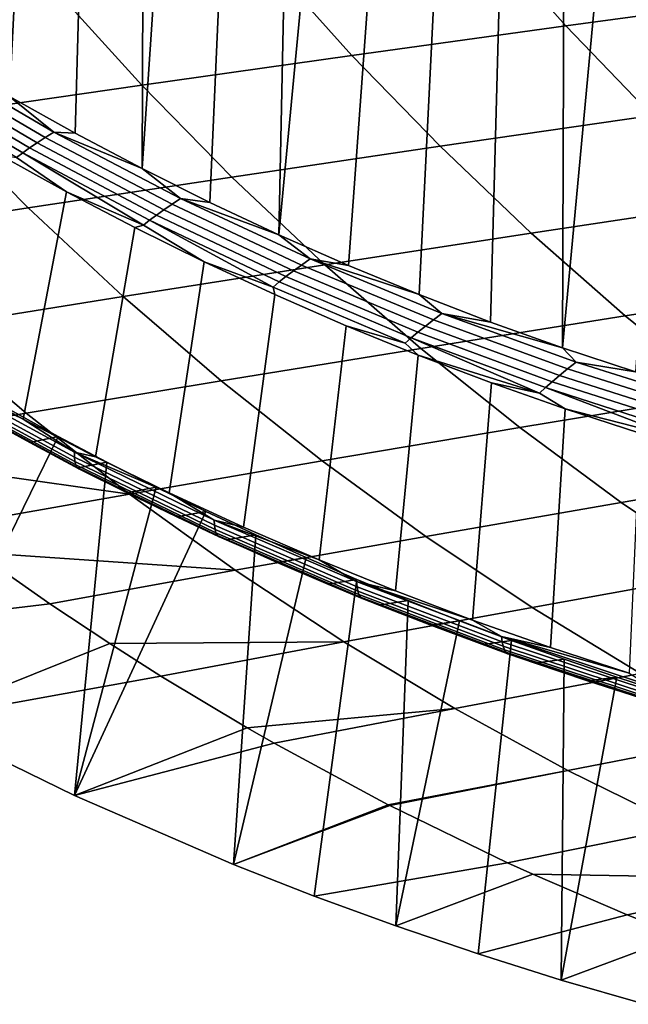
# Model space of a CAD drawing. Header units: metres. Extents: x -240 to 45, y -77 to 27.
# Tile 5 of 256: x -227.51 to -223.85, y -20.88 to -14.97. Entities that reach past the tile are written whole.
import ezdxf

# ---------------------------------------------------------------- set-up
doc = ezdxf.new("R2010")
doc.units = ezdxf.units.M
doc.layers.add('solid_102011X2', color=7, linetype='CONTINUOUS')

msp = doc.modelspace()

# ---------------------------------------------------------------- linework, layer by layer
at = {"layer": 'solid_102011X2'}
for points in [[(-227.311478, -10.410906, 274.873138), (-227.566589, -15.432625, 274.936737), (-227.955124, -15.202528, 275.03363), (-227.579849, -10.118354, 274.940063)], [(-227.035278, -10.696463, 274.804291), (-227.171616, -15.653937, 274.838257), (-227.566589, -15.432625, 274.936737), (-227.311478, -10.410906, 274.873138)], [(-226.751617, -10.974634, 274.733551), (-226.770462, -15.866281, 274.738251), (-227.171616, -15.653937, 274.838257), (-227.035278, -10.696463, 274.804291)], [(-226.751617, -10.974634, 274.733551), (-226.460495, -11.245379, 274.66095), (-226.770462, -15.866281, 274.738251)], [(-226.162247, -11.508335, 274.586609), (-226.363327, -16.069466, 274.636749), (-226.770462, -15.866281, 274.738251), (-226.460495, -11.245379, 274.66095)], [(-225.856964, -11.763442, 274.510498), (-225.95047, -16.263309, 274.533813), (-226.363327, -16.069466, 274.636749), (-226.162247, -11.508335, 274.586609)], [(-225.856964, -11.763442, 274.510498), (-225.544952, -12.010379, 274.432709), (-225.95047, -16.263309, 274.533813)], [(-225.226318, -12.249059, 274.353241), (-225.532135, -16.44762, 274.429504), (-225.95047, -16.263309, 274.533813), (-225.544952, -12.010379, 274.432709)], [(-224.901352, -12.479216, 274.272217), (-225.108582, -16.622242, 274.323883), (-225.532135, -16.44762, 274.429504), (-225.226318, -12.249059, 274.353241)], [(-224.570236, -12.70072, 274.189667), (-224.680069, -16.787006, 274.217041), (-225.108582, -16.622242, 274.323883), (-224.901352, -12.479216, 274.272217)], [(-224.233215, -12.913374, 274.105652), (-224.246872, -16.941776, 274.109039), (-224.680069, -16.787006, 274.217041), (-224.570236, -12.70072, 274.189667)], [(-224.208725, -12.908096, 274.101074), (-223.890549, -13.117002, 274.020203), (-224.246872, -16.941776, 274.109039), (-224.233215, -12.913374, 274.105652)], [(-223.542389, -13.311475, 273.933411), (-223.80928, -17.086397, 273.999939), (-224.246872, -16.941776, 274.109039), (-223.890549, -13.117002, 274.020203)], [(-223.411179, -14.276508, 293.369293), (-224.726562, -14.447384, 291.649841), (-224.22731, -15.009159, 291.33548), (-222.921814, -14.831741, 293.05307)], [(-224.726562, -14.447384, 291.649841), (-226.020859, -14.619005, 289.915222), (-225.511276, -15.187228, 289.603333), (-224.22731, -15.009159, 291.33548)], [(-226.020859, -14.619005, 289.915222), (-227.292084, -14.791156, 288.164337), (-226.771729, -15.365707, 287.85553), (-225.511276, -15.187228, 289.603333)], [(-227.292084, -14.791156, 288.164337), (-228.538254, -14.963619, 286.396118), (-228.006683, -15.544358, 286.091064), (-226.771729, -15.365707, 287.85553)], [(-222.921814, -14.831741, 293.05307), (-224.22731, -15.009159, 291.33548), (-223.709305, -15.548013, 291.009308), (-222.414078, -15.364335, 292.724945)], [(-224.22731, -15.009159, 291.33548), (-225.511276, -15.187228, 289.603333), (-224.982574, -15.732233, 289.279694), (-223.709305, -15.548013, 291.009308)], [(-228.143677, -15.275036, 275.109589), (-228.094681, -15.244736, 275.08136), (-227.351929, -15.679305, 274.896179), (-227.400848, -15.711295, 274.924377)], [(-228.094681, -15.244736, 275.08136), (-228.042694, -15.213656, 275.058685), (-227.300049, -15.646485, 274.873535), (-227.351929, -15.679305, 274.896179)], [(-227.300049, -15.646485, 274.873535), (-228.042694, -15.213656, 275.058685), (-227.566589, -15.432625, 274.936737)], [(-225.511276, -15.187228, 289.603333), (-226.771729, -15.365707, 287.85553), (-226.231873, -15.916729, 287.535126), (-224.982574, -15.732233, 289.279694)], [(-228.230347, -15.331814, 275.181366), (-228.189102, -15.304175, 275.143066), (-227.446167, -15.742055, 274.957855), (-227.487305, -15.771223, 274.996094)], [(-228.189102, -15.304175, 275.143066), (-228.143677, -15.275036, 275.109589), (-227.400848, -15.711295, 274.924377), (-227.446167, -15.742055, 274.957855)], [(-228.266846, -15.357638, 275.223969), (-228.230347, -15.331814, 275.181366), (-227.487305, -15.771223, 274.996094), (-227.523697, -15.798466, 275.038666)], [(-226.771729, -15.365707, 287.85553), (-228.006683, -15.544358, 286.091064), (-227.455231, -16.101236, 285.774597), (-226.231873, -15.916729, 287.535126)], [(-227.300049, -15.646485, 274.873535), (-227.566589, -15.432625, 274.936737), (-227.171616, -15.653937, 274.838257)], [(-228.006683, -15.544358, 286.091064), (-229.214157, -15.722938, 284.308929), (-228.650635, -16.285486, 283.997131), (-227.455231, -16.101236, 285.774597)], [(-223.709305, -15.548013, 291.009308), (-224.982574, -15.732233, 289.279694), (-224.435562, -16.253193, 288.944855), (-223.173355, -16.063128, 290.671814)], [(-227.351929, -15.679305, 274.896179), (-227.300049, -15.646485, 274.873535), (-226.539429, -16.044851, 274.683899), (-226.591187, -16.079447, 274.706482)], [(-227.300049, -15.646485, 274.873535), (-227.171616, -15.653937, 274.838257), (-226.770462, -15.866281, 274.738251)], [(-226.539429, -16.044851, 274.683899), (-227.300049, -15.646485, 274.873535), (-226.770462, -15.866281, 274.738251)], [(-227.446167, -15.742055, 274.957855), (-227.400848, -15.711295, 274.924377), (-226.639954, -16.113161, 274.73468), (-226.68515, -16.145573, 274.768097)], [(-227.400848, -15.711295, 274.924377), (-227.351929, -15.679305, 274.896179), (-226.591187, -16.079447, 274.706482), (-226.639954, -16.113161, 274.73468)], [(-227.487305, -15.771223, 274.996094), (-226.762405, -16.204983, 274.848877), (-227.225449, -16.005049, 275.002594), (-227.523697, -15.798466, 275.038666)], [(-227.487305, -15.771223, 274.996094), (-227.446167, -15.742055, 274.957855), (-226.68515, -16.145573, 274.768097), (-226.726151, -16.176296, 274.806335)], [(-226.762405, -16.204983, 274.848877), (-227.487305, -15.771223, 274.996094), (-226.726151, -16.176296, 274.806335)], [(-224.982574, -15.732233, 289.279694), (-226.231873, -15.916729, 287.535126), (-225.673355, -16.443384, 287.203644), (-224.435562, -16.253193, 288.944855)], [(-227.485367, -17.369139, 276.620667), (-227.914062, -17.133017, 276.72757), (-227.630081, -15.780522, 275.103485), (-227.225449, -16.005049, 275.002594)], [(-227.523697, -15.798466, 275.038666), (-227.225449, -16.005049, 275.002594), (-227.630081, -15.780522, 275.103485)], [(-226.539429, -16.044851, 274.683899), (-226.770462, -15.866281, 274.738251), (-226.363327, -16.069466, 274.636749)], [(-226.231873, -15.916729, 287.535126), (-227.455231, -16.101236, 285.774597), (-226.88475, -16.63341, 285.447174), (-225.673355, -16.443384, 287.203644)], [(-227.050247, -17.595575, 276.512177), (-227.485367, -17.369139, 276.620667), (-227.225449, -16.005049, 275.002594), (-226.814529, -16.22032, 274.900146)], [(-226.762405, -16.204983, 274.848877), (-226.814529, -16.22032, 274.900146), (-227.225449, -16.005049, 275.002594)], [(-226.591187, -16.079447, 274.706482), (-226.539429, -16.044851, 274.683899), (-225.762451, -16.408215, 274.490173), (-225.814041, -16.444624, 274.512726)], [(-226.539429, -16.044851, 274.683899), (-226.363327, -16.069466, 274.636749), (-225.95047, -16.263309, 274.533813)], [(-225.762451, -16.408215, 274.490173), (-226.539429, -16.044851, 274.683899), (-225.95047, -16.263309, 274.533813)], [(-223.173355, -16.063128, 290.671814), (-224.435562, -16.253193, 288.944855), (-223.871063, -16.749289, 288.599304), (-222.620239, -16.553694, 290.323517)], [(-227.455231, -16.101236, 285.774597), (-228.650635, -16.285486, 283.997131), (-228.067719, -16.822975, 283.674591), (-226.88475, -16.63341, 285.447174)], [(-226.68515, -16.145573, 274.768097), (-226.639954, -16.113161, 274.73468), (-225.862656, -16.480099, 274.540863), (-225.907684, -16.514194, 274.574249)], [(-226.639954, -16.113161, 274.73468), (-226.591187, -16.079447, 274.706482), (-225.814041, -16.444624, 274.512726), (-225.862656, -16.480099, 274.540863)], [(-226.726151, -16.176296, 274.806335), (-225.984589, -16.576666, 274.654938), (-226.397568, -16.426157, 274.796204), (-226.762405, -16.204983, 274.848877)], [(-226.726151, -16.176296, 274.806335), (-226.68515, -16.145573, 274.768097), (-225.907684, -16.514194, 274.574249), (-225.948517, -16.546507, 274.612427)], [(-225.984589, -16.576666, 274.654938), (-226.726151, -16.176296, 274.806335), (-225.948517, -16.546507, 274.612427)], [(-226.608948, -17.81214, 276.402161), (-227.050247, -17.595575, 276.512177), (-226.814529, -16.22032, 274.900146), (-226.397568, -16.426157, 274.796204)], [(-226.762405, -16.204983, 274.848877), (-226.397568, -16.426157, 274.796204), (-226.814529, -16.22032, 274.900146)], [(-225.762451, -16.408215, 274.490173), (-225.95047, -16.263309, 274.533813), (-225.532135, -16.44762, 274.429504)], [(-224.435562, -16.253193, 288.944855), (-225.673355, -16.443384, 287.203644), (-225.097015, -16.944847, 286.861542), (-223.871063, -16.749289, 288.599304)], [(-226.161743, -18.018654, 276.290649), (-226.608948, -17.81214, 276.402161), (-226.397568, -16.426157, 274.796204), (-225.974823, -16.622372, 274.690796)], [(-225.984589, -16.576666, 274.654938), (-225.974823, -16.622372, 274.690796), (-226.397568, -16.426157, 274.796204)], [(-225.814041, -16.444624, 274.512726), (-225.762451, -16.408215, 274.490173), (-224.970749, -16.73608, 274.292786), (-225.022141, -16.77434, 274.315277)], [(-225.762451, -16.408215, 274.490173), (-225.532135, -16.44762, 274.429504), (-225.108582, -16.622242, 274.323883)], [(-224.970749, -16.73608, 274.292786), (-225.762451, -16.408215, 274.490173), (-225.108582, -16.622242, 274.323883)], [(-225.673355, -16.443384, 287.203644), (-226.88475, -16.63341, 285.447174), (-226.296097, -17.140047, 285.109344), (-225.097015, -16.944847, 286.861542)], [(-225.907684, -16.514194, 274.574249), (-225.862656, -16.480099, 274.540863), (-225.070541, -16.811609, 274.343384), (-225.115356, -16.847422, 274.376709)], [(-225.862656, -16.480099, 274.540863), (-225.814041, -16.444624, 274.512726), (-225.022141, -16.77434, 274.315277), (-225.070541, -16.811609, 274.343384)], [(-225.948517, -16.546507, 274.612427), (-225.907684, -16.514194, 274.574249), (-225.115356, -16.847422, 274.376709), (-225.155991, -16.881355, 274.414825)], [(-225.984589, -16.576666, 274.654938), (-225.948517, -16.546507, 274.612427), (-225.155991, -16.881355, 274.414825), (-225.191879, -16.913012, 274.457275)], [(-225.984589, -16.576666, 274.654938), (-225.191879, -16.913012, 274.457275), (-225.546555, -16.808777, 274.584015), (-225.974823, -16.622372, 274.690796)], [(-222.620239, -16.553694, 290.323517), (-223.871063, -16.749289, 288.599304), (-223.289917, -17.21974, 288.243561), (-222.050797, -17.018934, 289.964905)], [(-226.88475, -16.63341, 285.447174), (-228.067719, -16.822975, 283.674591), (-227.466293, -17.334564, 283.341827), (-226.296097, -17.140047, 285.109344)], [(-225.708878, -18.214933, 276.177734), (-226.161743, -18.018654, 276.290649), (-225.974823, -16.622372, 274.690796), (-225.546555, -16.808777, 274.584015)], [(-224.970749, -16.73608, 274.292786), (-225.108582, -16.622242, 274.323883), (-224.680069, -16.787006, 274.217041)], [(-223.871063, -16.749289, 288.599304), (-225.097015, -16.944847, 286.861542), (-224.503723, -17.420326, 286.509399), (-223.289917, -17.21974, 288.243561)], [(-225.070541, -16.811609, 274.343384), (-225.022141, -16.77434, 274.315277), (-224.217056, -17.068235, 274.114563), (-224.265213, -17.107334, 274.142578)], [(-225.022141, -16.77434, 274.315277), (-224.970749, -16.73608, 274.292786), (-224.165924, -17.028091, 274.092102), (-224.217056, -17.068235, 274.114563)], [(-224.970749, -16.73608, 274.292786), (-224.680069, -16.787006, 274.217041), (-224.246872, -16.941776, 274.109039)], [(-224.165924, -17.028091, 274.092102), (-224.970749, -16.73608, 274.292786), (-224.246872, -16.941776, 274.109039)], [(-228.067719, -16.822975, 283.674591), (-229.220306, -17.011749, 281.884949), (-228.605637, -17.528044, 281.558105), (-227.466293, -17.334564, 283.341827)], [(-225.25061, -18.400799, 276.063477), (-225.708878, -18.214933, 276.177734), (-225.546555, -16.808777, 274.584015), (-225.113007, -16.985199, 274.475922)], [(-225.191879, -16.913012, 274.457275), (-225.113007, -16.985199, 274.475922), (-225.546555, -16.808777, 274.584015)], [(-225.115356, -16.847422, 274.376709), (-225.070541, -16.811609, 274.343384), (-224.265213, -17.107334, 274.142578), (-224.309784, -17.144897, 274.175842)], [(-225.155991, -16.881355, 274.414825), (-224.385818, -17.213659, 274.256317), (-225.113007, -16.985199, 274.475922), (-225.191879, -16.913012, 274.457275)], [(-225.155991, -16.881355, 274.414825), (-225.115356, -16.847422, 274.376709), (-224.309784, -17.144897, 274.175842), (-224.350174, -17.180477, 274.213928)], [(-224.385818, -17.213659, 274.256317), (-225.155991, -16.881355, 274.414825), (-224.350174, -17.180477, 274.213928)], [(-225.097015, -16.944847, 286.861542), (-226.296097, -17.140047, 285.109344), (-225.69017, -17.620346, 284.761566), (-224.503723, -17.420326, 286.509399)], [(-224.165924, -17.028091, 274.092102), (-224.246872, -16.941776, 274.109039), (-223.80928, -17.086397, 273.999939)], [(-224.787216, -18.576084, 275.947937), (-225.25061, -18.400799, 276.063477), (-225.113007, -16.985199, 274.475922), (-224.674454, -17.151476, 274.366577)], [(-224.385818, -17.213659, 274.256317), (-224.674454, -17.151476, 274.366577), (-225.113007, -16.985199, 274.475922)], [(-224.265213, -17.107334, 274.142578), (-224.217056, -17.068235, 274.114563), (-223.400406, -17.325991, 273.91095), (-223.448257, -17.366953, 273.938904)], [(-224.217056, -17.068235, 274.114563), (-224.165924, -17.028091, 274.092102), (-223.349564, -17.283922, 273.88858), (-223.400406, -17.325991, 273.91095)], [(-223.349564, -17.283922, 273.88858), (-224.165924, -17.028091, 274.092102), (-223.80928, -17.086397, 273.999939), (-223.367584, -17.220739, 273.889832)], [(-227.176208, -17.598362, 276.633606), (-227.997635, -17.153027, 276.838409), (-227.995804, -17.123232, 276.790771), (-227.175781, -17.567953, 276.586334)], [(-227.995804, -17.123232, 276.790771), (-227.914062, -17.133017, 276.72757), (-227.485367, -17.369139, 276.620667)], [(-227.175781, -17.567953, 276.586334), (-227.995804, -17.123232, 276.790771), (-227.485367, -17.369139, 276.620667)], [(-224.309784, -17.144897, 274.175842), (-224.265213, -17.107334, 274.142578), (-223.448257, -17.366953, 273.938904), (-223.492523, -17.4063, 273.972076)], [(-227.17395, -17.623781, 276.683655), (-227.996552, -17.177931, 276.888733), (-227.997635, -17.153027, 276.838409), (-227.176208, -17.598362, 276.633606)], [(-227.169022, -17.643887, 276.73587), (-227.992538, -17.197628, 276.941193), (-227.996552, -17.177931, 276.888733), (-227.17395, -17.623781, 276.683655)], [(-226.296097, -17.140047, 285.109344), (-227.466293, -17.334564, 283.341827), (-226.847275, -17.819447, 282.999298), (-225.69017, -17.620346, 284.761566)], [(-224.319, -18.740648, 275.831207), (-224.787216, -18.576084, 275.947937), (-224.674454, -17.151476, 274.366577), (-224.231186, -17.307461, 274.256073)], [(-224.385818, -17.213659, 274.256317), (-224.231186, -17.307461, 274.256073), (-224.674454, -17.151476, 274.366577)], [(-224.350174, -17.180477, 274.213928), (-223.567993, -17.478294, 274.052399), (-224.231186, -17.307461, 274.256073), (-224.385818, -17.213659, 274.256317)], [(-224.350174, -17.180477, 274.213928), (-224.309784, -17.144897, 274.175842), (-223.492523, -17.4063, 273.972076), (-223.532639, -17.44356, 274.010101)], [(-223.567993, -17.478294, 274.052399), (-224.350174, -17.180477, 274.213928), (-223.532639, -17.44356, 274.010101)], [(-227.161499, -17.658424, 276.789551), (-227.985687, -17.211872, 276.995056), (-227.992538, -17.197628, 276.941193), (-227.169022, -17.643887, 276.73587)], [(-227.151443, -17.667217, 276.844086), (-227.976044, -17.220488, 277.049683), (-227.985687, -17.211872, 276.995056), (-227.161499, -17.658424, 276.789551)], [(-227.151443, -17.667217, 276.844086), (-227.734375, -17.352482, 277.04715), (-227.976044, -17.220488, 277.049683)], [(-223.289917, -17.21974, 288.243561), (-224.503723, -17.420326, 286.509399), (-223.894379, -17.869101, 286.147705), (-222.693039, -17.663828, 287.878143)], [(-223.846237, -18.894348, 275.713348), (-224.319, -18.740648, 275.831207), (-224.231186, -17.307461, 274.256073), (-223.783493, -17.453014, 274.14444)], [(-223.567993, -17.478294, 274.052399), (-223.783493, -17.453014, 274.14444), (-224.231186, -17.307461, 274.256073)], [(-227.466293, -17.334564, 283.341827), (-228.605637, -17.528044, 281.558105), (-228.540314, -17.580475, 281.523376), (-226.847275, -17.819447, 282.999298)], [(-227.562714, -17.314297, 278.027618), (-227.273834, -17.472963, 277.955597), (-228.107513, -19.17403, 278.163452)], [(-227.445572, -17.50968, 276.975128), (-227.273834, -17.472963, 277.955597), (-227.562714, -17.314297, 278.027618), (-227.734375, -17.352482, 277.04715)], [(-227.151443, -17.667217, 276.844086), (-227.445572, -17.50968, 276.975128), (-227.734375, -17.352482, 277.04715)], [(-227.175781, -17.567953, 276.586334), (-227.485367, -17.369139, 276.620667), (-227.050247, -17.595575, 276.512177)], [(-224.503723, -17.420326, 286.509399), (-225.69017, -17.620346, 284.761566), (-225.067917, -18.073584, 284.404419), (-223.894379, -17.869101, 286.147705)], [(-226.981873, -17.627327, 277.882812), (-227.176895, -19.62859, 277.931427), (-228.107513, -19.17403, 278.163452), (-227.273834, -17.472963, 277.955597)], [(-227.1539, -17.662535, 276.902405), (-226.981873, -17.627327, 277.882812), (-227.273834, -17.472963, 277.955597), (-227.445572, -17.50968, 276.975128)], [(-227.151443, -17.667217, 276.844086), (-227.1539, -17.662535, 276.902405), (-227.445572, -17.50968, 276.975128)], [(-228.540314, -17.580475, 281.523376), (-227.973114, -18.017197, 281.221802), (-226.847275, -17.819447, 282.999298)], [(-226.336594, -18.006014, 276.424255), (-227.176208, -17.598362, 276.633606), (-227.175781, -17.567953, 276.586334), (-226.337585, -17.97506, 276.37735)], [(-226.333145, -18.031885, 276.473999), (-227.17395, -17.623781, 276.683655), (-227.176208, -17.598362, 276.633606), (-226.336594, -18.006014, 276.424255)], [(-227.175781, -17.567953, 276.586334), (-227.050247, -17.595575, 276.512177), (-226.608948, -17.81214, 276.402161)], [(-226.337585, -17.97506, 276.37735), (-227.175781, -17.567953, 276.586334), (-226.608948, -17.81214, 276.402161)], [(-226.981873, -17.627327, 277.882812), (-226.686493, -17.777555, 277.809143), (-227.176895, -19.62859, 277.931427)], [(-226.327286, -18.052351, 276.526001), (-227.169022, -17.643887, 276.73587), (-227.17395, -17.623781, 276.683655), (-226.333145, -18.031885, 276.473999)], [(-226.319077, -18.067148, 276.579529), (-227.161499, -17.658424, 276.789551), (-227.169022, -17.643887, 276.73587), (-226.327286, -18.052351, 276.526001)], [(-226.308624, -18.076099, 276.633942), (-227.151443, -17.667217, 276.844086), (-227.161499, -17.658424, 276.789551), (-226.319077, -18.067148, 276.579529)], [(-226.859451, -17.810984, 276.828979), (-226.686493, -17.777555, 277.809143), (-226.981873, -17.627327, 277.882812), (-227.1539, -17.662535, 276.902405)], [(-227.151443, -17.667217, 276.844086), (-226.859451, -17.810984, 276.828979), (-227.1539, -17.662535, 276.902405)], [(-226.308624, -18.076099, 276.633942), (-226.859451, -17.810984, 276.828979), (-227.151443, -17.667217, 276.844086)], [(-225.69017, -17.620346, 284.761566), (-226.847275, -17.819447, 282.999298), (-226.211639, -18.276892, 282.647583), (-225.067917, -18.073584, 284.404419)], [(-222.693039, -17.663828, 287.878143), (-223.894379, -17.869101, 286.147705), (-223.269913, -18.290459, 285.777008), (-222.081299, -18.080849, 287.503632)], [(-226.686493, -17.777555, 277.809143), (-226.388245, -17.923391, 277.734802), (-227.176895, -19.62859, 277.931427)], [(-226.562256, -17.954979, 276.754883), (-226.388245, -17.923391, 277.734802), (-226.686493, -17.777555, 277.809143), (-226.859451, -17.810984, 276.828979)], [(-226.847275, -17.819447, 282.999298), (-227.973114, -18.017197, 281.221802), (-227.765289, -18.169189, 281.111298), (-226.211639, -18.276892, 282.647583)], [(-226.308624, -18.076099, 276.633942), (-226.562256, -17.954979, 276.754883), (-226.859451, -17.810984, 276.828979)], [(-226.337585, -17.97506, 276.37735), (-226.608948, -17.81214, 276.402161), (-226.161743, -18.018654, 276.290649)], [(-223.894379, -17.869101, 286.147705), (-225.067917, -18.073584, 284.404419), (-224.430267, -18.499041, 284.038422), (-223.269913, -18.290459, 285.777008)], [(-226.087967, -18.064377, 277.659912), (-226.22287, -20.041445, 277.693573), (-227.176895, -19.62859, 277.931427), (-226.388245, -17.923391, 277.734802)], [(-226.262421, -18.094465, 276.680145), (-226.087967, -18.064377, 277.659912), (-226.388245, -17.923391, 277.734802), (-226.562256, -17.954979, 276.754883)], [(-226.308624, -18.076099, 276.633942), (-226.262421, -18.094465, 276.680145), (-226.562256, -17.954979, 276.754883)], [(-226.337585, -17.97506, 276.37735), (-226.161743, -18.018654, 276.290649), (-225.708878, -18.214933, 276.177734)], [(-225.482956, -18.344009, 276.164246), (-226.337585, -17.97506, 276.37735), (-225.708878, -18.214933, 276.177734)], [(-225.48053, -18.375433, 276.210815), (-226.336594, -18.006014, 276.424255), (-226.337585, -17.97506, 276.37735), (-225.482956, -18.344009, 276.164246)], [(-225.475891, -18.401699, 276.260284), (-226.333145, -18.031885, 276.473999), (-226.336594, -18.006014, 276.424255), (-225.48053, -18.375433, 276.210815)], [(-225.46907, -18.422474, 276.312012), (-226.327286, -18.052351, 276.526001), (-226.333145, -18.031885, 276.473999), (-225.475891, -18.401699, 276.260284)], [(-225.46019, -18.437498, 276.365387), (-226.319077, -18.067148, 276.579529), (-226.327286, -18.052351, 276.526001), (-225.46907, -18.422474, 276.312012)], [(-225.44931, -18.446587, 276.419708), (-226.308624, -18.076099, 276.633942), (-226.319077, -18.067148, 276.579529), (-225.46019, -18.437498, 276.365387)], [(-225.44931, -18.446587, 276.419708), (-226.262421, -18.094465, 276.680145), (-226.308624, -18.076099, 276.633942)], [(-225.960037, -18.229385, 276.604736), (-225.785736, -18.20048, 277.584564), (-226.087967, -18.064377, 277.659912), (-226.262421, -18.094465, 276.680145)], [(-226.087967, -18.064377, 277.659912), (-225.785736, -18.20048, 277.584564), (-226.22287, -20.041445, 277.693573)], [(-225.067917, -18.073584, 284.404419), (-226.211639, -18.276892, 282.647583), (-225.560349, -18.706182, 282.287201), (-224.430267, -18.499041, 284.038422)], [(-225.44931, -18.446587, 276.419708), (-225.960037, -18.229385, 276.604736), (-226.262421, -18.094465, 276.680145)], [(-229.012421, -18.679346, 278.389069), (-227.323654, -18.478556, 280.876495), (-227.765289, -18.169189, 281.111298)], [(-227.765289, -18.169189, 281.111298), (-227.323654, -18.478556, 280.876495), (-226.211639, -18.276892, 282.647583)], [(-225.481232, -18.331856, 277.508636), (-225.738052, -20.231668, 277.572693), (-226.22287, -20.041445, 277.693573), (-225.785736, -18.20048, 277.584564)], [(-225.655151, -18.359692, 276.528717), (-225.481232, -18.331856, 277.508636), (-225.785736, -18.20048, 277.584564), (-225.960037, -18.229385, 276.604736)], [(-225.44931, -18.446587, 276.419708), (-225.655151, -18.359692, 276.528717), (-225.960037, -18.229385, 276.604736)], [(-225.482956, -18.344009, 276.164246), (-225.708878, -18.214933, 276.177734), (-225.25061, -18.400799, 276.063477)], [(-226.211639, -18.276892, 282.647583), (-227.323654, -18.478556, 280.876495), (-226.964539, -18.716991, 280.685547), (-225.560349, -18.706182, 282.287201)], [(-223.269913, -18.290459, 285.777008), (-224.430267, -18.499041, 284.038422), (-223.778198, -18.896044, 283.664154), (-222.631271, -18.683729, 285.397888)], [(-225.17421, -18.45859, 277.432098), (-225.248459, -20.410896, 277.450623), (-225.738052, -20.231668, 277.572693), (-225.481232, -18.331856, 277.508636)], [(-225.347855, -18.485334, 276.452118), (-225.17421, -18.45859, 277.432098), (-225.481232, -18.331856, 277.508636), (-225.655151, -18.359692, 276.528717)], [(-225.44931, -18.446587, 276.419708), (-225.347855, -18.485334, 276.452118), (-225.655151, -18.359692, 276.528717)], [(-225.482956, -18.344009, 276.164246), (-225.25061, -18.400799, 276.063477), (-224.787216, -18.576084, 275.947937)], [(-224.613602, -18.674307, 275.94751), (-225.482956, -18.344009, 276.164246), (-224.787216, -18.576084, 275.947937)], [(-224.609741, -18.706127, 275.993713), (-225.48053, -18.375433, 276.210815), (-225.482956, -18.344009, 276.164246), (-224.613602, -18.674307, 275.94751)], [(-224.603882, -18.732727, 276.042847), (-225.475891, -18.401699, 276.260284), (-225.48053, -18.375433, 276.210815), (-224.609741, -18.706127, 275.993713)], [(-224.596115, -18.753767, 276.09436), (-225.46907, -18.422474, 276.312012), (-225.475891, -18.401699, 276.260284), (-224.603882, -18.732727, 276.042847)], [(-224.586533, -18.768982, 276.147552), (-225.46019, -18.437498, 276.365387), (-225.46907, -18.422474, 276.312012), (-224.596115, -18.753767, 276.09436)], [(-229.012421, -18.679346, 278.389069), (-228.107513, -19.17403, 278.163452), (-226.964539, -18.716991, 280.685547), (-227.323654, -18.478556, 280.876495)], [(-224.575241, -18.778185, 276.201782), (-225.44931, -18.446587, 276.419708), (-225.46019, -18.437498, 276.365387), (-224.586533, -18.768982, 276.147552)], [(-224.575241, -18.778185, 276.201782), (-225.347855, -18.485334, 276.452118), (-225.44931, -18.446587, 276.419708)], [(-225.038239, -18.60626, 276.374908), (-224.864655, -18.580713, 277.354919), (-225.17421, -18.45859, 277.432098), (-225.347855, -18.485334, 276.452118)], [(-224.575241, -18.778185, 276.201782), (-225.038239, -18.60626, 276.374908), (-225.347855, -18.485334, 276.452118)], [(-225.17421, -18.45859, 277.432098), (-224.864655, -18.580713, 277.354919), (-225.248459, -20.410896, 277.450623)], [(-224.430267, -18.499041, 284.038422), (-225.560349, -18.706182, 282.287201), (-224.894394, -19.106636, 281.918701), (-223.778198, -18.896044, 283.664154)], [(-224.552673, -18.698137, 277.27713), (-224.754517, -20.578939, 277.327454), (-225.248459, -20.410896, 277.450623), (-224.864655, -18.580713, 277.354919)], [(-224.726379, -18.722425, 276.29715), (-224.552673, -18.698137, 277.27713), (-224.864655, -18.580713, 277.354919), (-225.038239, -18.60626, 276.374908)], [(-224.575241, -18.778185, 276.201782), (-224.726379, -18.722425, 276.29715), (-225.038239, -18.60626, 276.374908)], [(-224.613602, -18.674307, 275.94751), (-224.787216, -18.576084, 275.947937), (-224.319, -18.740648, 275.831207)], [(-228.107513, -19.17403, 278.163452), (-226.658264, -18.911394, 280.522675), (-226.964539, -18.716991, 280.685547)], [(-226.964539, -18.716991, 280.685547), (-226.658264, -18.911394, 280.522675), (-225.560349, -18.706182, 282.287201)], [(-225.560349, -18.706182, 282.287201), (-226.658264, -18.911394, 280.522675), (-226.139847, -19.222387, 280.24704), (-224.894394, -19.106636, 281.918701)], [(-224.238312, -18.81078, 277.198761), (-224.256195, -20.735771, 277.203217), (-224.754517, -20.578939, 277.327454), (-224.552673, -18.698137, 277.27713)], [(-224.412369, -18.833786, 276.218872), (-224.238312, -18.81078, 277.198761), (-224.552673, -18.698137, 277.27713), (-224.726379, -18.722425, 276.29715)], [(-224.575241, -18.778185, 276.201782), (-224.412369, -18.833786, 276.218872), (-224.726379, -18.722425, 276.29715)], [(-224.613602, -18.674307, 275.94751), (-224.319, -18.740648, 275.831207), (-223.846237, -18.894348, 275.713348)], [(-223.731247, -18.965591, 275.727509), (-224.613602, -18.674307, 275.94751), (-223.846237, -18.894348, 275.713348)], [(-223.725922, -18.997742, 275.773346), (-224.609741, -18.706127, 275.993713), (-224.613602, -18.674307, 275.94751), (-223.731247, -18.965591, 275.727509)], [(-223.718857, -19.024614, 275.822205), (-224.603882, -18.732727, 276.042847), (-224.609741, -18.706127, 275.993713), (-223.725922, -18.997742, 275.773346)], [(-223.710114, -19.04587, 275.873444), (-224.596115, -18.753767, 276.09436), (-224.603882, -18.732727, 276.042847), (-223.718857, -19.024614, 275.822205)], [(-223.699844, -19.061243, 275.926483), (-224.586533, -18.768982, 276.147552), (-224.596115, -18.753767, 276.09436), (-223.710114, -19.04587, 275.873444)], [(-223.688126, -19.070541, 275.980591), (-224.575241, -18.778185, 276.201782), (-224.586533, -18.768982, 276.147552), (-223.699844, -19.061243, 275.926483)], [(-223.688126, -19.070541, 275.980591), (-224.412369, -18.833786, 276.218872), (-224.575241, -18.778185, 276.201782)], [(-224.096313, -18.94029, 276.140076), (-223.921356, -18.918737, 277.11972), (-224.238312, -18.81078, 277.198761), (-224.412369, -18.833786, 276.218872)], [(-223.688126, -19.070541, 275.980591), (-224.096313, -18.94029, 276.140076), (-224.412369, -18.833786, 276.218872)], [(-224.238312, -18.81078, 277.198761), (-223.921356, -18.918737, 277.11972), (-224.256195, -20.735771, 277.203217)], [(-223.778198, -18.896044, 283.664154), (-224.894394, -19.106636, 281.918701), (-224.214813, -19.477657, 281.542633), (-223.112701, -19.263994, 283.282166)], [(-228.107513, -19.17403, 278.163452), (-227.176895, -19.62859, 277.931427), (-226.139847, -19.222387, 280.24704), (-226.658264, -18.911394, 280.522675)], [(-223.60228, -19.02183, 277.040161), (-223.753433, -20.881376, 277.07785), (-224.256195, -20.735771, 277.203217), (-223.921356, -18.918737, 277.11972)], [(-223.778259, -19.041904, 276.06076), (-223.60228, -19.02183, 277.040161), (-223.921356, -18.918737, 277.11972), (-224.096313, -18.94029, 276.140076)], [(-223.688126, -19.070541, 275.980591), (-223.778259, -19.041904, 276.06076), (-224.096313, -18.94029, 276.140076)], [(-226.139847, -19.222387, 280.24704), (-225.977921, -19.315018, 280.16095), (-224.894394, -19.106636, 281.918701)], [(-224.894394, -19.106636, 281.918701), (-225.977921, -19.315018, 280.16095), (-225.293076, -19.684034, 279.796814), (-224.214813, -19.477657, 281.542633)], [(-227.176895, -19.62859, 277.931427), (-225.977921, -19.315018, 280.16095), (-226.139847, -19.222387, 280.24704)], [(-226.22287, -20.041445, 277.693573), (-225.293076, -19.684034, 279.796814), (-225.977921, -19.315018, 280.16095), (-227.176895, -19.62859, 277.931427)], [(-223.112701, -19.263994, 283.282166), (-224.214813, -19.477657, 281.542633), (-223.522644, -19.818649, 281.159607), (-222.434814, -19.602301, 282.893036)], [(-225.293076, -19.684034, 279.796814), (-225.283737, -19.688824, 279.79184), (-224.214813, -19.477657, 281.542633)], [(-224.214813, -19.477657, 281.542633), (-225.283737, -19.688824, 279.79184), (-224.57692, -20.032137, 279.416016), (-223.522644, -19.818649, 281.159607)], [(-226.22287, -20.041445, 277.693573), (-225.283737, -19.688824, 279.79184), (-225.293076, -19.684034, 279.796814)], [(-226.22287, -20.041445, 277.693573), (-225.738052, -20.231668, 277.572693), (-224.57692, -20.032137, 279.416016), (-225.283737, -19.688824, 279.79184)], [(-223.522644, -19.818649, 281.159607), (-224.57692, -20.032137, 279.416016), (-224.426208, -20.100655, 279.335876), (-222.818939, -20.129074, 280.770203)], [(-225.738052, -20.231668, 277.572693), (-225.248459, -20.410896, 277.450623), (-224.426208, -20.100655, 279.335876), (-224.57692, -20.032137, 279.416016)], [(-224.754517, -20.578939, 277.327454), (-223.858398, -20.344507, 279.033966), (-224.426208, -20.100655, 279.335876), (-225.248459, -20.410896, 277.450623)], [(-224.426208, -20.100655, 279.335876), (-223.858398, -20.344507, 279.033966), (-222.818939, -20.129074, 280.770203)], [(-222.818939, -20.129074, 280.770203), (-223.858398, -20.344507, 279.033966), (-223.541275, -20.471081, 278.865356), (-222.104813, -20.408468, 280.375031)], [(-224.256195, -20.735771, 277.203217), (-223.541275, -20.471081, 278.865356), (-223.858398, -20.344507, 279.033966), (-224.754517, -20.578939, 277.327454)], [(-223.753433, -20.881376, 277.07785), (-223.129288, -20.625473, 278.646301), (-223.541275, -20.471081, 278.865356), (-224.256195, -20.735771, 277.203217)]]:
    msp.add_3dface(points, dxfattribs=at)

doc.saveas('drawing.dxf')
